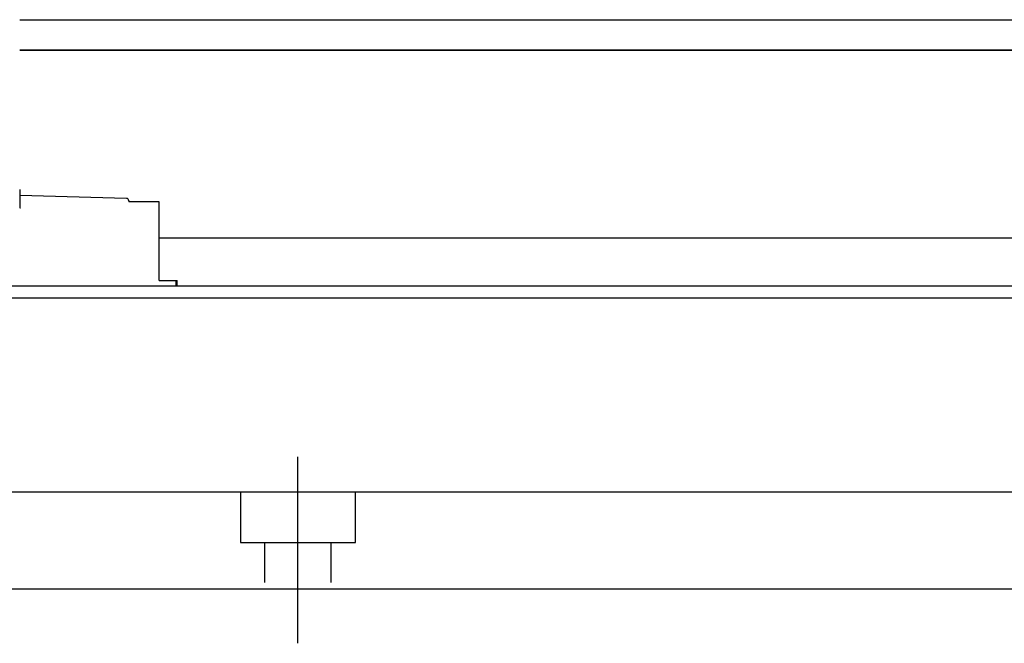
# Model space of a CAD drawing. Header units: millimetres. Extents: x -257 to 3135, y -1556 to 860.
# Tile 106 of 256: x 96 to 177, y -1280 to -1229. Entities that reach past the tile are written whole.
import ezdxf
from ezdxf.lldxf.tags import DXFTag

# ---------------------------------------------------------------- set-up
doc = ezdxf.new("R2010")
doc.units = ezdxf.units.MM
doc.layers.get('0').update_dxf_attribs({"linetype": 'CONTINUOUS'})
tags = doc.linetypes.add('DASHED', pattern=[25.72, 12.86, -12.86]).pattern_tags.tags
tags[6:7] = [DXFTag(74, 4), DXFTag(75, 0), DXFTag(340, '0'), DXFTag(46, 0.0), DXFTag(50, 0.0), DXFTag(44, 0.0), DXFTag(45, 0.0)]
tags[4:5] = [DXFTag(74, 4), DXFTag(75, 0), DXFTag(340, '0'), DXFTag(46, 0.0), DXFTag(50, 0.0), DXFTag(44, 0.0), DXFTag(45, 0.0)]

msp = doc.modelspace()

# ---------------------------------------------------------------- linework, layer by layer
at = {"linetype": 'Continuous'}
for p, q in [((95.634, -1228.957), (479.583, -1228.956)), ((479.583, -1231.456), (95.634, -1231.457)), ((95.634, -1231.459), (479.583, -1231.459)), ((95.634, -1242.957), (95.634, -1243.958)), ((104.44, -1243.687), (95.634, -1243.457)), ((95.634, -1243.958), (95.634, -1244.458)), ((104.634, -1243.887), (104.634, -1243.958)), ((107.134, -1243.958), (104.634, -1243.958)), ((107.134, -1246.157), (107.134, -1243.958)), ((95.634, -1244.457), (95.697, -1244.457)), ((107.134, -1249.457), (107.134, -1246.157)), ((468.583, -1246.957), (107.134, -1246.957)), ((107.134, -1250.457), (107.134, -1249.457)), ((107.134, -1250.457), (108.52, -1250.457)), ((108.52, -1250.457), (108.634, -1250.457)), ((108.52, -1250.457), (108.52, -1250.91)), ((108.634, -1250.91), (108.634, -1250.457)), ((468.583, -1250.91), (72.695, -1250.91)), ((468.583, -1251.91), (72.439, -1251.91)), ((468.583, -1275.91), (66.285, -1275.91))]:
    msp.add_line(p, q, dxfattribs=at)
at = {"linetype": 'DASHED'}
for p, q in [((104.634, -1243.958), (104.634, -1243.958)), ((107.134, -1243.958), (107.134, -1243.958))]:
    msp.add_line(p, q, dxfattribs=at)
at = {"ltscale": 0.5}
msp.add_line((118.583, -1280.359), (118.583, -1265), dxfattribs=at)
at = {"linetype": 'DASHED', "ltscale": 0.3}
for p, q in [((468.583, -1267.91), (-31.417, -1267.91)), ((113.833, -1267.91), (113.833, -1272.059)), ((123.333, -1272.059), (123.333, -1267.91)), ((113.833, -1272.059), (123.333, -1272.059)), ((115.833, -1272.059), (115.833, -1275.359)), ((121.333, -1275.359), (121.333, -1272.059))]:
    msp.add_line(p, q, dxfattribs=at)
at = {"linetype": 'Continuous'}
msp.add_arc((104.434, -1243.887), 0.2, 0, 88.5, dxfattribs=at)

doc.saveas('drawing.dxf')
